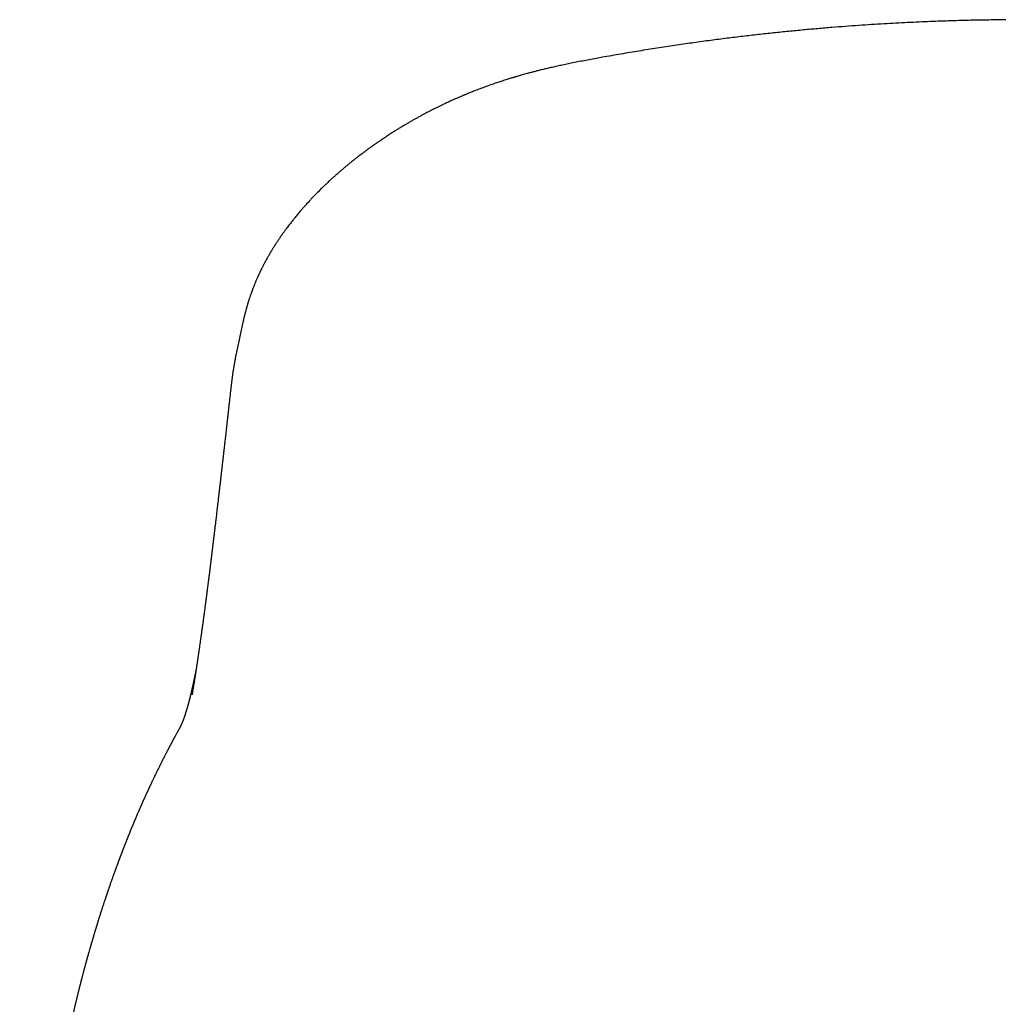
# Model space of a CAD drawing. Header units: millimetres. Extents: x 8 to 595, y 12 to 479.
# Tile 23 of 25: x 291 to 310, y 460 to 479. Entities that reach past the tile are written whole.
import ezdxf

# ---------------------------------------------------------------- set-up
doc = ezdxf.new("R2010")
doc.units = ezdxf.units.MM

msp = doc.modelspace()

# ---------------------------------------------------------------- linework, layer by layer
at = {"color": 7, "linetype": 'Continuous', "lineweight": 30}
for p, q in [((295.483, 473.358), (295.349, 472.738)), ((295.483, 473.353), (295.484, 473.357)), ((294.467, 465.949), (294.468, 465.956)), ((294.161, 465.179), (294.163, 465.181)), ((292.153, 459.811), (292.154, 459.816))]:
    msp.add_line(p, q, dxfattribs=at)
for points, knots in [([(319.626, 478.537), (319.561, 478.549), (319.399, 478.578), (319.143, 478.624), (318.859, 478.672), (318.581, 478.718), (318.31, 478.761), (318.048, 478.801), (317.793, 478.838), (317.545, 478.873), (317.301, 478.907), (317.062, 478.938), (316.827, 478.967), (316.6, 478.995), (316.379, 479.02), (316.165, 479.044), (315.957, 479.066), (315.756, 479.087), (315.562, 479.106), (315.375, 479.123), (315.195, 479.139), (315.021, 479.154), (314.855, 479.168), (314.695, 479.181), (314.538, 479.193), (314.383, 479.204), (314.231, 479.215), (314.088, 479.224), (313.953, 479.233), (313.831, 479.24), (313.72, 479.246), (313.619, 479.252), (313.526, 479.257), (313.44, 479.262), (313.361, 479.266), (313.289, 479.269), (313.22, 479.272), (313.153, 479.276), (313.05, 479.28), (312.912, 479.286), (312.736, 479.293), (312.548, 479.299), (312.348, 479.305), (312.136, 479.311), (311.916, 479.315), (311.688, 479.319), (311.453, 479.322), (311.209, 479.324), (310.958, 479.324), (310.698, 479.323), (310.465, 479.321), (310.261, 479.318), (310.084, 479.315), (309.901, 479.312), (309.711, 479.307), (309.513, 479.301), (309.308, 479.294), (309.096, 479.286), (308.876, 479.277), (308.648, 479.266), (308.415, 479.254), (308.175, 479.241), (307.93, 479.226), (307.678, 479.209), (307.418, 479.19), (307.148, 479.169), (306.87, 479.146), (306.584, 479.12), (306.292, 479.092), (305.994, 479.062), (305.691, 479.029), (305.383, 478.993), (305.069, 478.955), (304.745, 478.913), (304.413, 478.868), (304.072, 478.819), (303.725, 478.767), (303.371, 478.71), (303.01, 478.65), (302.677, 478.592), (302.465, 478.553), (302.374, 478.537)], [0, 0, 0, 0, 0.011616, 0.02883, 0.045643, 0.062054, 0.078063, 0.093395, 0.108339, 0.122895, 0.137063, 0.151121, 0.164774, 0.178023, 0.190868, 0.203309, 0.215345, 0.226977, 0.238204, 0.249027, 0.259445, 0.269459, 0.279068, 0.288272, 0.297072, 0.306284, 0.315007, 0.32324, 0.330983, 0.338236, 0.344392, 0.350145, 0.355495, 0.360442, 0.364986, 0.369057, 0.372885, 0.376773, 0.380731, 0.390436, 0.400539, 0.411038, 0.422728, 0.434874, 0.447475, 0.460533, 0.474046, 0.487984, 0.502377, 0.517223, 0.532524, 0.542375, 0.552434, 0.562891, 0.573782, 0.585105, 0.596861, 0.60905, 0.621672, 0.634727, 0.648215, 0.661883, 0.675969, 0.690472, 0.705393, 0.721014, 0.737068, 0.753554, 0.770474, 0.787825, 0.805289, 0.823169, 0.841468, 0.860183, 0.879711, 0.899673, 0.920069, 0.940901, 0.962166, 0.983866, 1, 1, 1, 1]), ([(302.374, 478.537), (302.329, 478.528), (302.241, 478.512), (302.111, 478.487), (301.987, 478.462), (301.869, 478.438), (301.758, 478.414), (301.655, 478.392), (301.558, 478.369), (301.468, 478.348), (301.384, 478.328), (301.305, 478.308), (301.234, 478.29), (301.169, 478.272), (301.111, 478.257), (301.059, 478.243), (301.015, 478.23), (300.973, 478.218), (300.934, 478.207), (300.9, 478.197), (300.876, 478.19), (300.857, 478.184), (300.838, 478.178), (300.813, 478.171), (300.783, 478.162), (300.748, 478.151), (300.706, 478.138), (300.661, 478.124), (300.614, 478.109), (300.568, 478.094), (300.523, 478.078), (300.451, 478.054), (300.355, 478.021), (300.236, 477.978), (300.144, 477.942), (300.073, 477.915), (300.024, 477.896), (299.977, 477.877), (299.933, 477.859), (299.897, 477.844), (299.87, 477.833), (299.848, 477.824), (299.825, 477.814), (299.798, 477.803), (299.767, 477.789), (299.731, 477.774), (299.692, 477.756), (299.637, 477.732), (299.571, 477.702), (299.495, 477.667), (299.427, 477.635), (299.367, 477.606), (299.316, 477.581), (299.27, 477.558), (299.232, 477.539), (299.202, 477.524), (299.177, 477.511), (299.151, 477.497), (299.117, 477.479), (299.074, 477.457), (299.022, 477.429), (298.966, 477.398), (298.906, 477.365), (298.844, 477.33), (298.78, 477.294), (298.715, 477.256), (298.657, 477.221), (298.61, 477.193), (298.576, 477.172), (298.547, 477.155), (298.525, 477.141), (298.51, 477.131), (298.499, 477.125), (298.489, 477.119), (298.477, 477.111), (298.46, 477.1), (298.433, 477.083), (298.398, 477.061), (298.36, 477.036), (298.329, 477.015), (298.303, 476.999), (298.283, 476.986), (298.265, 476.973), (298.249, 476.963), (298.235, 476.953), (298.222, 476.944), (298.208, 476.935), (298.192, 476.924), (298.173, 476.911), (298.151, 476.896), (298.129, 476.88), (298.107, 476.865), (298.087, 476.851), (298.064, 476.835), (298.04, 476.818), (298.015, 476.8), (297.993, 476.784), (297.976, 476.772), (297.963, 476.763), (297.952, 476.755), (297.939, 476.745), (297.921, 476.732), (297.893, 476.711), (297.858, 476.685), (297.818, 476.655), (297.784, 476.629), (297.755, 476.607), (297.731, 476.588), (297.711, 476.573), (297.693, 476.558), (297.671, 476.541), (297.645, 476.52), (297.616, 476.497), (297.587, 476.473), (297.56, 476.452), (297.536, 476.431), (297.513, 476.413), (297.494, 476.397), (297.479, 476.384), (297.467, 476.373), (297.454, 476.363), (297.439, 476.35), (297.42, 476.333), (297.398, 476.315), (297.374, 476.294), (297.352, 476.274), (297.331, 476.256), (297.312, 476.24), (297.296, 476.225), (297.279, 476.21), (297.258, 476.191), (297.233, 476.168), (297.204, 476.142), (297.175, 476.114), (297.145, 476.087), (297.118, 476.061), (297.091, 476.035), (297.063, 476.008), (297.032, 475.978), (297.001, 475.947), (296.971, 475.916), (296.942, 475.887), (296.914, 475.859), (296.887, 475.831), (296.862, 475.805), (296.837, 475.779), (296.812, 475.752), (296.787, 475.725), (296.76, 475.695), (296.733, 475.666), (296.71, 475.64), (296.691, 475.619), (296.676, 475.602), (296.663, 475.587), (296.648, 475.57), (296.629, 475.548), (296.605, 475.52), (296.579, 475.489), (296.551, 475.455), (296.524, 475.423), (296.498, 475.391), (296.475, 475.362), (296.452, 475.334), (296.428, 475.303), (296.402, 475.27), (296.375, 475.234), (296.349, 475.199), (296.325, 475.168), (296.307, 475.143), (296.29, 475.12), (296.273, 475.096), (296.255, 475.07), (296.234, 475.041), (296.215, 475.014), (296.199, 474.99), (296.185, 474.969), (296.171, 474.949), (296.159, 474.93), (296.147, 474.912), (296.136, 474.895), (296.124, 474.877), (296.11, 474.855), (296.094, 474.83), (296.078, 474.805), (296.063, 474.78), (296.048, 474.756), (296.031, 474.728), (296.014, 474.698), (295.996, 474.668), (295.98, 474.64), (295.963, 474.61), (295.945, 474.579), (295.928, 474.547), (295.914, 474.521), (295.903, 474.5), (295.894, 474.484), (295.885, 474.466), (295.874, 474.445), (295.863, 474.423), (295.852, 474.401), (295.843, 474.383), (295.835, 474.366), (295.827, 474.35), (295.818, 474.332), (295.808, 474.312), (295.799, 474.292), (295.791, 474.275), (295.785, 474.261), (295.779, 474.249), (295.773, 474.236), (295.766, 474.219), (295.757, 474.2), (295.748, 474.178), (295.739, 474.158), (295.73, 474.138), (295.722, 474.118), (295.709, 474.087), (295.693, 474.047), (295.675, 474.001), (295.659, 473.959), (295.645, 473.919), (295.633, 473.886), (295.624, 473.861), (295.618, 473.841), (295.61, 473.82), (295.602, 473.796), (295.595, 473.772), (295.588, 473.751), (295.582, 473.732), (295.576, 473.712), (295.57, 473.691), (295.564, 473.672), (295.559, 473.655), (295.554, 473.64), (295.551, 473.628), (295.548, 473.617), (295.545, 473.607), (295.541, 473.594), (295.537, 473.577), (295.532, 473.559), (295.527, 473.54), (295.523, 473.523), (295.518, 473.507), (295.514, 473.488), (295.508, 473.467), (295.503, 473.444), (295.497, 473.417), (295.489, 473.386), (295.485, 473.364), (295.482, 473.352)], [0, 0, 0, 0, 0.012685, 0.024874, 0.03654, 0.047661, 0.058216, 0.068016, 0.077242, 0.085883, 0.093929, 0.101518, 0.108472, 0.114783, 0.120446, 0.125458, 0.129814, 0.13359, 0.137782, 0.141132, 0.143636, 0.144979, 0.146843, 0.149246, 0.152189, 0.155751, 0.159876, 0.164525, 0.169224, 0.173844, 0.178385, 0.182846, 0.195618, 0.207675, 0.219148, 0.224389, 0.229523, 0.234548, 0.239311, 0.243511, 0.245847, 0.247967, 0.250322, 0.253178, 0.256535, 0.260393, 0.264739, 0.269166, 0.27804, 0.286373, 0.294165, 0.300474, 0.306281, 0.311421, 0.315892, 0.318937, 0.321604, 0.324511, 0.327888, 0.333332, 0.33929, 0.345762, 0.352741, 0.360222, 0.367657, 0.375528, 0.383835, 0.388622, 0.392788, 0.396328, 0.399244, 0.400841, 0.402161, 0.403203, 0.404521, 0.406642, 0.409564, 0.414808, 0.419619, 0.423985, 0.426755, 0.429305, 0.431617, 0.433688, 0.435518, 0.437107, 0.438808, 0.440754, 0.443256, 0.446281, 0.449305, 0.452143, 0.454795, 0.457261, 0.461131, 0.464445, 0.467352, 0.469888, 0.471293, 0.47258, 0.474297, 0.476654, 0.479651, 0.485736, 0.491128, 0.495824, 0.499839, 0.503258, 0.506093, 0.50811, 0.511087, 0.515158, 0.519418, 0.523499, 0.5274, 0.531013, 0.534292, 0.537087, 0.539399, 0.540894, 0.542642, 0.544896, 0.547654, 0.551197, 0.554699, 0.55816, 0.561513, 0.564297, 0.566421, 0.568926, 0.572174, 0.576189, 0.580694, 0.585327, 0.590086, 0.594557, 0.598398, 0.603023, 0.608148, 0.613353, 0.618359, 0.623174, 0.627868, 0.632455, 0.636639, 0.640855, 0.645125, 0.649484, 0.654229, 0.659544, 0.66353, 0.666782, 0.669483, 0.671709, 0.673948, 0.677629, 0.682152, 0.687363, 0.692547, 0.698007, 0.702781, 0.707222, 0.711718, 0.716205, 0.721541, 0.727218, 0.732769, 0.737549, 0.741534, 0.744572, 0.748118, 0.752137, 0.756578, 0.761234, 0.764508, 0.767678, 0.770703, 0.773574, 0.776214, 0.778617, 0.781248, 0.784319, 0.788538, 0.792277, 0.795594, 0.79927, 0.803258, 0.808057, 0.812357, 0.816229, 0.820557, 0.825216, 0.829941, 0.834373, 0.836638, 0.838863, 0.841461, 0.844469, 0.847864, 0.851036, 0.853707, 0.855821, 0.858158, 0.860791, 0.863723, 0.866713, 0.869189, 0.871126, 0.872608, 0.874433, 0.876798, 0.879702, 0.882697, 0.885846, 0.888581, 0.891108, 0.894093, 0.901917, 0.908122, 0.913804, 0.91944, 0.925063, 0.92755, 0.930214, 0.933278, 0.936742, 0.940285, 0.94325, 0.945771, 0.948546, 0.951738, 0.95432, 0.956849, 0.958979, 0.960708, 0.962038, 0.963414, 0.965192, 0.967613, 0.970468, 0.973166, 0.975537, 0.977583, 0.980247, 0.98334, 0.986965, 0.991012, 0.995355, 1, 1, 1, 1]), ([(295.349, 472.74), (295.347, 472.73), (295.343, 472.712), (295.338, 472.687), (295.334, 472.666), (295.33, 472.649), (295.327, 472.632), (295.323, 472.613), (295.318, 472.586), (295.312, 472.553), (295.307, 472.522), (295.302, 472.498), (295.299, 472.481), (295.297, 472.464), (295.294, 472.446), (295.291, 472.428), (295.288, 472.41), (295.285, 472.393), (295.283, 472.376), (295.281, 472.362), (295.279, 472.351), (295.277, 472.339), (295.275, 472.324), (295.272, 472.306), (295.269, 472.285), (295.266, 472.263), (295.263, 472.242), (295.261, 472.223), (295.259, 472.206), (295.257, 472.191), (295.255, 472.178), (295.254, 472.167), (295.252, 472.157), (295.251, 472.148), (295.25, 472.136), (295.248, 472.123), (295.246, 472.106), (295.244, 472.084), (295.24, 472.058), (295.237, 472.026), (295.233, 471.991), (295.228, 471.951), (295.225, 471.924), (295.224, 471.91)], [0, 0, 0, 0, 0.031663, 0.058665, 0.081039, 0.098818, 0.113134, 0.138748, 0.16151, 0.203151, 0.245291, 0.265682, 0.28506, 0.303413, 0.322374, 0.346226, 0.364592, 0.385066, 0.404316, 0.420286, 0.433001, 0.444193, 0.462232, 0.484741, 0.509914, 0.535708, 0.561819, 0.584924, 0.607152, 0.624197, 0.639457, 0.654253, 0.665155, 0.676032, 0.690142, 0.708496, 0.731049, 0.75774, 0.795133, 0.838239, 0.886887, 0.940881, 1, 1, 1, 1]), ([(295.224, 471.909), (295.22, 471.876), (295.213, 471.812), (295.202, 471.719), (295.193, 471.63), (295.183, 471.546), (295.174, 471.465), (295.165, 471.389), (295.157, 471.316), (295.15, 471.247), (295.142, 471.181), (295.135, 471.117), (295.128, 471.059), (295.122, 471.004), (295.116, 470.954), (295.111, 470.907), (295.106, 470.863), (295.102, 470.824), (295.098, 470.789), (295.094, 470.758), (295.091, 470.732), (295.089, 470.709), (295.087, 470.69), (295.085, 470.674), (295.083, 470.66), (295.082, 470.648), (295.081, 470.639), (295.079, 470.628), (295.078, 470.616), (295.076, 470.6), (295.074, 470.581), (295.072, 470.559), (295.069, 470.534), (295.065, 470.506), (295.062, 470.474), (295.058, 470.439), (295.053, 470.401), (295.049, 470.361), (295.043, 470.308), (295.035, 470.244), (295.026, 470.165), (295.017, 470.085), (295.008, 470.004), (294.999, 469.928), (294.99, 469.856), (294.983, 469.789), (294.975, 469.725), (294.968, 469.664), (294.961, 469.607), (294.955, 469.554), (294.949, 469.502), (294.943, 469.451), (294.937, 469.403), (294.932, 469.358), (294.927, 469.316), (294.922, 469.278), (294.918, 469.245), (294.915, 469.216), (294.912, 469.189), (294.909, 469.167), (294.907, 469.149), (294.905, 469.132), (294.903, 469.114), (294.9, 469.093), (294.897, 469.067), (294.893, 469.035), (294.889, 468.999), (294.884, 468.959), (294.875, 468.89), (294.866, 468.811), (294.855, 468.722), (294.846, 468.651), (294.837, 468.58), (294.828, 468.507), (294.819, 468.433), (294.81, 468.357), (294.802, 468.293), (294.795, 468.243), (294.791, 468.208), (294.787, 468.174), (294.783, 468.143), (294.779, 468.115), (294.776, 468.09), (294.773, 468.068), (294.77, 468.049), (294.768, 468.033), (294.767, 468.019), (294.765, 468.006), (294.763, 467.992), (294.761, 467.976), (294.759, 467.958), (294.756, 467.939), (294.754, 467.918), (294.75, 467.893), (294.747, 467.866), (294.743, 467.835), (294.739, 467.803), (294.734, 467.77), (294.73, 467.737), (294.726, 467.703), (294.718, 467.649), (294.708, 467.575), (294.699, 467.502), (294.692, 467.452), (294.688, 467.425), (294.685, 467.397), (294.681, 467.371), (294.678, 467.347), (294.675, 467.326), (294.672, 467.307), (294.67, 467.29), (294.668, 467.277), (294.667, 467.266), (294.665, 467.258), (294.665, 467.251), (294.664, 467.244), (294.663, 467.236), (294.661, 467.225), (294.659, 467.21), (294.656, 467.192), (294.654, 467.172), (294.651, 467.151), (294.648, 467.128), (294.644, 467.106), (294.641, 467.084), (294.638, 467.062), (294.633, 467.027), (294.627, 466.98), (294.619, 466.927), (294.613, 466.882), (294.607, 466.845), (294.602, 466.808), (294.596, 466.771), (294.592, 466.74), (294.588, 466.714), (294.585, 466.694), (294.582, 466.676), (294.58, 466.66), (294.578, 466.645), (294.575, 466.629), (294.573, 466.611), (294.57, 466.59), (294.566, 466.567), (294.562, 466.542), (294.558, 466.512), (294.553, 466.479), (294.547, 466.441), (294.542, 466.409), (294.538, 466.385), (294.535, 466.367), (294.533, 466.35), (294.53, 466.335), (294.528, 466.32), (294.526, 466.308), (294.524, 466.298), (294.523, 466.289), (294.522, 466.281), (294.521, 466.273), (294.519, 466.264), (294.517, 466.253), (294.515, 466.241), (294.513, 466.227), (294.511, 466.211), (294.508, 466.194), (294.505, 466.175), (294.501, 466.155), (294.498, 466.132), (294.494, 466.109), (294.49, 466.082), (294.485, 466.052), (294.479, 466.019), (294.473, 465.983), (294.469, 465.959), (294.467, 465.947)], [0, 0, 0, 0, 0.0125059, 0.0245188, 0.0360388, 0.047066, 0.0576004, 0.0676421, 0.0771911, 0.0862475, 0.0952069, 0.1036256, 0.1115038, 0.1188414, 0.1256385, 0.1318951, 0.1378904, 0.1432882, 0.1480887, 0.1522917, 0.1558974, 0.1588598, 0.1614346, 0.1637373, 0.1657678, 0.1671964, 0.1684507, 0.1697289, 0.171454, 0.17364, 0.1762357, 0.1792759, 0.1827607, 0.1866901, 0.1911476, 0.196066, 0.2014452, 0.2071841, 0.2128749, 0.2237878, 0.2343492, 0.2464639, 0.2580804, 0.2691988, 0.2795495, 0.2894278, 0.2988336, 0.3077671, 0.3162282, 0.324217, 0.3317361, 0.3395317, 0.3468566, 0.3537106, 0.360094, 0.3660067, 0.370878, 0.3753758, 0.3795001, 0.3832509, 0.3854583, 0.3879583, 0.3908521, 0.3941395, 0.3978207, 0.4029757, 0.4087458, 0.4150675, 0.4214664, 0.4414471, 0.452941, 0.4643687, 0.4758443, 0.4877075, 0.4999804, 0.512663, 0.5257553, 0.5318498, 0.538011, 0.5438404, 0.5491756, 0.5540166, 0.5582902, 0.5620871, 0.5654074, 0.5682512, 0.5703877, 0.5725131, 0.5749645, 0.5777421, 0.5808458, 0.5842757, 0.5880315, 0.5921135, 0.5971777, 0.6026678, 0.6084812, 0.6143781, 0.6203484, 0.6263922, 0.6325095, 0.6497106, 0.6674672, 0.6726311, 0.6778401, 0.6830935, 0.6881168, 0.6926888, 0.6967401, 0.7003563, 0.7035373, 0.7062832, 0.7081668, 0.7097718, 0.7110985, 0.7121927, 0.7135208, 0.7157971, 0.7186823, 0.7221764, 0.7261652, 0.7305344, 0.7349202, 0.7393147, 0.743718, 0.74813, 0.7525507, 0.7647526, 0.7769795, 0.7848212, 0.7925888, 0.8002822, 0.8079016, 0.8154112, 0.8199915, 0.8242084, 0.8280616, 0.8315513, 0.8346776, 0.8377289, 0.8418351, 0.8464303, 0.8515146, 0.8570878, 0.863037, 0.871195, 0.8797693, 0.8887597, 0.8927314, 0.896779, 0.900842, 0.9045596, 0.9078725, 0.9107324, 0.9132022, 0.9152816, 0.9169709, 0.9187001, 0.920777, 0.9232463, 0.9261078, 0.9293617, 0.9330083, 0.9370828, 0.9416059, 0.9465776, 0.9519978, 0.9578665, 0.9641836, 0.9722042, 0.9808472, 0.9901126, 1, 1, 1, 1]), ([(294.548, 466.448), (294.548, 466.447), (294.547, 466.443), (294.545, 466.436), (294.543, 466.425), (294.541, 466.412), (294.538, 466.396), (294.534, 466.379), (294.53, 466.36), (294.527, 466.342), (294.523, 466.325), (294.52, 466.31), (294.517, 466.293), (294.513, 466.277), (294.509, 466.259), (294.506, 466.242), (294.502, 466.226), (294.499, 466.212), (294.497, 466.199), (294.494, 466.187), (294.492, 466.176), (294.489, 466.164), (294.486, 466.149), (294.482, 466.133), (294.478, 466.116), (294.474, 466.098), (294.47, 466.08), (294.466, 466.061), (294.461, 466.042), (294.457, 466.023), (294.453, 466.005), (294.449, 465.987), (294.445, 465.971), (294.441, 465.955), (294.437, 465.94), (294.433, 465.924), (294.43, 465.909), (294.426, 465.894), (294.422, 465.88), (294.419, 465.867), (294.416, 465.856), (294.413, 465.845), (294.411, 465.835), (294.408, 465.825), (294.406, 465.815), (294.403, 465.805), (294.4, 465.794), (294.397, 465.782), (294.393, 465.769), (294.39, 465.756), (294.386, 465.742), (294.382, 465.728), (294.378, 465.715), (294.375, 465.702), (294.371, 465.69), (294.368, 465.68), (294.365, 465.67), (294.362, 465.659), (294.359, 465.649), (294.356, 465.638), (294.353, 465.628), (294.35, 465.618), (294.347, 465.608), (294.343, 465.598), (294.34, 465.588), (294.337, 465.578), (294.334, 465.568), (294.331, 465.559), (294.328, 465.551), (294.326, 465.545), (294.324, 465.538), (294.322, 465.531), (294.319, 465.524), (294.317, 465.517), (294.315, 465.51), (294.312, 465.504), (294.311, 465.499), (294.309, 465.495), (294.308, 465.492), (294.307, 465.489), (294.307, 465.487), (294.306, 465.485), (294.305, 465.482), (294.303, 465.478), (294.302, 465.474), (294.3, 465.47), (294.299, 465.466), (294.297, 465.461), (294.295, 465.457), (294.294, 465.452), (294.292, 465.448), (294.291, 465.445), (294.29, 465.441), (294.288, 465.438), (294.287, 465.435), (294.286, 465.431), (294.284, 465.427), (294.282, 465.423), (294.281, 465.419), (294.279, 465.415), (294.277, 465.41), (294.276, 465.406), (294.274, 465.402), (294.272, 465.398), (294.271, 465.394), (294.269, 465.391), (294.268, 465.388), (294.267, 465.385), (294.265, 465.382), (294.264, 465.379), (294.262, 465.375), (294.261, 465.371), (294.259, 465.368), (294.257, 465.364), (294.256, 465.361), (294.255, 465.358), (294.253, 465.355), (294.252, 465.353), (294.251, 465.351), (294.25, 465.348), (294.249, 465.345), (294.247, 465.342), (294.245, 465.338), (294.244, 465.335), (294.242, 465.331), (294.241, 465.328), (294.239, 465.324), (294.237, 465.321), (294.235, 465.317), (294.233, 465.313), (294.231, 465.309), (294.229, 465.305), (294.227, 465.301), (294.226, 465.298), (294.224, 465.295), (294.223, 465.292), (294.221, 465.289), (294.219, 465.285), (294.217, 465.282), (294.215, 465.278), (294.213, 465.274), (294.21, 465.269), (294.208, 465.264), (294.205, 465.258), (294.201, 465.252), (294.197, 465.245), (294.193, 465.237), (294.189, 465.229), (294.184, 465.221), (294.179, 465.211), (294.174, 465.202), (294.169, 465.192), (294.165, 465.185), (294.163, 465.182)], [0, 0, 0, 0, 0.001299, 0.004746, 0.008648, 0.014287, 0.020681, 0.02783, 0.03579, 0.044592, 0.050811, 0.05739, 0.064331, 0.071632, 0.079294, 0.086903, 0.09396, 0.100464, 0.106415, 0.111813, 0.116658, 0.121179, 0.128551, 0.136273, 0.144361, 0.152678, 0.161468, 0.170731, 0.180457, 0.190124, 0.199263, 0.208052, 0.216489, 0.224628, 0.232954, 0.241357, 0.249838, 0.258218, 0.266076, 0.273394, 0.280317, 0.285869, 0.291573, 0.29743, 0.303438, 0.309698, 0.316413, 0.323715, 0.331604, 0.34008, 0.349243, 0.358345, 0.367283, 0.375968, 0.383985, 0.391284, 0.397862, 0.405696, 0.413353, 0.421081, 0.428879, 0.436747, 0.444681, 0.452227, 0.46013, 0.468574, 0.477417, 0.485938, 0.491764, 0.497381, 0.503205, 0.509487, 0.516227, 0.523426, 0.531006, 0.536394, 0.541154, 0.545285, 0.548788, 0.551099, 0.55339, 0.556093, 0.559209, 0.563037, 0.567346, 0.572136, 0.577408, 0.58277, 0.587775, 0.593215, 0.598159, 0.602607, 0.606558, 0.610751, 0.615202, 0.620048, 0.625289, 0.630925, 0.636785, 0.642759, 0.648846, 0.655046, 0.661359, 0.667583, 0.673375, 0.678433, 0.683101, 0.687429, 0.692167, 0.697561, 0.703022, 0.709025, 0.715478, 0.721608, 0.727238, 0.732279, 0.736837, 0.740911, 0.744514, 0.749621, 0.755015, 0.760695, 0.766662, 0.772993, 0.778693, 0.784782, 0.791263, 0.798135, 0.805398, 0.812769, 0.820725, 0.827854, 0.834156, 0.839631, 0.844475, 0.849501, 0.8549, 0.860672, 0.866818, 0.872148, 0.87813, 0.884765, 0.892054, 0.899996, 0.908594, 0.917846, 0.927754, 0.938319, 0.94954, 0.961202, 0.973498, 0.986431, 1, 1, 1, 1]), ([(294.161, 465.179), (294.158, 465.172), (294.151, 465.16), (294.142, 465.142), (294.132, 465.125), (294.123, 465.109), (294.115, 465.093), (294.107, 465.078), (294.099, 465.065), (294.093, 465.052), (294.086, 465.04), (294.08, 465.028), (294.074, 465.017), (294.068, 465.007), (294.063, 464.997), (294.059, 464.989), (294.054, 464.98), (294.05, 464.973), (294.046, 464.966), (294.043, 464.96), (294.04, 464.954), (294.037, 464.947), (294.032, 464.939), (294.026, 464.928), (294.021, 464.917), (294.014, 464.905), (294.008, 464.893), (294.001, 464.88), (293.994, 464.867), (293.987, 464.852), (293.978, 464.835), (293.968, 464.817), (293.958, 464.798), (293.949, 464.779), (293.939, 464.76), (293.929, 464.741), (293.92, 464.723), (293.912, 464.707), (293.903, 464.69), (293.895, 464.675), (293.887, 464.659), (293.879, 464.644), (293.871, 464.627), (293.863, 464.61), (293.854, 464.593), (293.845, 464.575), (293.834, 464.553), (293.821, 464.527), (293.806, 464.498), (293.794, 464.471), (293.783, 464.449), (293.774, 464.432), (293.766, 464.414), (293.757, 464.398), (293.75, 464.383), (293.744, 464.37), (293.738, 464.358), (293.732, 464.346), (293.726, 464.333), (293.719, 464.318), (293.71, 464.3), (293.7, 464.278), (293.689, 464.256), (293.678, 464.233), (293.669, 464.214), (293.661, 464.197), (293.655, 464.183), (293.648, 464.17), (293.642, 464.156), (293.635, 464.142), (293.629, 464.129), (293.624, 464.117), (293.618, 464.106), (293.613, 464.095), (293.609, 464.085), (293.605, 464.076), (293.601, 464.068), (293.598, 464.061), (293.594, 464.054), (293.59, 464.045), (293.586, 464.036), (293.581, 464.025), (293.576, 464.014), (293.57, 464.002), (293.565, 463.99), (293.556, 463.97), (293.544, 463.944), (293.529, 463.912), (293.517, 463.885), (293.508, 463.864), (293.501, 463.85), (293.495, 463.835), (293.489, 463.821), (293.483, 463.809), (293.479, 463.799), (293.475, 463.791), (293.471, 463.782), (293.468, 463.775), (293.465, 463.767), (293.462, 463.76), (293.458, 463.751), (293.453, 463.741), (293.448, 463.73), (293.443, 463.717), (293.437, 463.705), (293.432, 463.693), (293.427, 463.681), (293.422, 463.67), (293.417, 463.658), (293.412, 463.646), (293.404, 463.629), (293.395, 463.607), (293.384, 463.583), (293.376, 463.563), (293.369, 463.547), (293.362, 463.531), (293.356, 463.516), (293.35, 463.502), (293.345, 463.49), (293.34, 463.479), (293.336, 463.47), (293.333, 463.462), (293.329, 463.453), (293.326, 463.445), (293.322, 463.436), (293.318, 463.427), (293.314, 463.417), (293.309, 463.406), (293.305, 463.394), (293.3, 463.382), (293.294, 463.37), (293.289, 463.357), (293.281, 463.337), (293.27, 463.31), (293.256, 463.277), (293.245, 463.25), (293.237, 463.229), (293.231, 463.214), (293.225, 463.2), (293.219, 463.186), (293.214, 463.173), (293.209, 463.161), (293.204, 463.149), (293.199, 463.137), (293.195, 463.125), (293.19, 463.114), (293.186, 463.103), (293.181, 463.092), (293.177, 463.081), (293.172, 463.07), (293.168, 463.058), (293.163, 463.047), (293.159, 463.035), (293.154, 463.025), (293.15, 463.014), (293.146, 463.004), (293.143, 462.994), (293.139, 462.985), (293.135, 462.975), (293.131, 462.965), (293.126, 462.953), (293.122, 462.941), (293.117, 462.929), (293.112, 462.916), (293.107, 462.903), (293.102, 462.891), (293.098, 462.879), (293.093, 462.868), (293.089, 462.856), (293.085, 462.845), (293.081, 462.835), (293.077, 462.826), (293.074, 462.817), (293.071, 462.809), (293.068, 462.803), (293.066, 462.796), (293.064, 462.791), (293.062, 462.786), (293.06, 462.781), (293.058, 462.776), (293.056, 462.771), (293.053, 462.763), (293.05, 462.755), (293.047, 462.746), (293.043, 462.737), (293.039, 462.726), (293.035, 462.716), (293.031, 462.704), (293.026, 462.692), (293.022, 462.679), (293.014, 462.658), (293.002, 462.628), (292.988, 462.589), (292.977, 462.558), (292.969, 462.538), (292.965, 462.527), (292.961, 462.516), (292.958, 462.506), (292.954, 462.497), (292.951, 462.489), (292.949, 462.482), (292.946, 462.475), (292.944, 462.469), (292.942, 462.464), (292.94, 462.458), (292.938, 462.452), (292.936, 462.446), (292.933, 462.44), (292.931, 462.432), (292.928, 462.424), (292.924, 462.415), (292.921, 462.405), (292.917, 462.394), (292.913, 462.382), (292.908, 462.37), (292.898, 462.342), (292.882, 462.296), (292.859, 462.231), (292.841, 462.179), (292.829, 462.145), (292.823, 462.128), (292.818, 462.111), (292.812, 462.096), (292.807, 462.081), (292.802, 462.068), (292.798, 462.055), (292.795, 462.044), (292.791, 462.034), (292.788, 462.024), (292.784, 462.014), (292.781, 462.004), (292.777, 461.993), (292.773, 461.982), (292.769, 461.97), (292.765, 461.958), (292.761, 461.945), (292.756, 461.931), (292.752, 461.917), (292.747, 461.903), (292.742, 461.889), (292.736, 461.871), (292.729, 461.851), (292.721, 461.826), (292.714, 461.802), (292.706, 461.779), (292.699, 461.756), (292.691, 461.735), (292.685, 461.715), (292.679, 461.696), (292.673, 461.678), (292.667, 461.66), (292.661, 461.641), (292.655, 461.621), (292.647, 461.597), (292.638, 461.569), (292.628, 461.535), (292.619, 461.509), (292.613, 461.489), (292.609, 461.476), (292.605, 461.463), (292.601, 461.45), (292.597, 461.438), (292.594, 461.427), (292.59, 461.416), (292.587, 461.406), (292.584, 461.396), (292.582, 461.388), (292.579, 461.38), (292.577, 461.372), (292.574, 461.364), (292.572, 461.356), (292.569, 461.346), (292.565, 461.334), (292.562, 461.322), (292.558, 461.309), (292.554, 461.296), (292.549, 461.282), (292.545, 461.268), (292.541, 461.254), (292.536, 461.239), (292.531, 461.223), (292.527, 461.207), (292.522, 461.19), (292.516, 461.172), (292.511, 461.154), (292.505, 461.135), (292.501, 461.119), (292.496, 461.105), (292.493, 461.094), (292.49, 461.082), (292.486, 461.071), (292.483, 461.061), (292.481, 461.051), (292.478, 461.042), (292.476, 461.034), (292.473, 461.026), (292.471, 461.02), (292.47, 461.014), (292.468, 461.008), (292.467, 461.003), (292.465, 460.999), (292.464, 460.993), (292.462, 460.986), (292.459, 460.978), (292.457, 460.97), (292.454, 460.961), (292.452, 460.951), (292.449, 460.941), (292.446, 460.93), (292.442, 460.919), (292.439, 460.907), (292.432, 460.883), (292.423, 460.85), (292.411, 460.809), (292.4, 460.771), (292.392, 460.74), (292.386, 460.717), (292.381, 460.702), (292.377, 460.687), (292.373, 460.673), (292.37, 460.66), (292.366, 460.648), (292.364, 460.638), (292.361, 460.628), (292.359, 460.62), (292.357, 460.612), (292.355, 460.605), (292.353, 460.6), (292.352, 460.595), (292.351, 460.59), (292.349, 460.585), (292.347, 460.578), (292.346, 460.571), (292.344, 460.564), (292.341, 460.555), (292.339, 460.546), (292.336, 460.537), (292.334, 460.529), (292.332, 460.52), (292.329, 460.511), (292.327, 460.503), (292.323, 460.489), (292.318, 460.47), (292.312, 460.446), (292.306, 460.423), (292.3, 460.401), (292.294, 460.38), (292.289, 460.359), (292.284, 460.34), (292.28, 460.323), (292.276, 460.308), (292.272, 460.293), (292.268, 460.28), (292.265, 460.267), (292.262, 460.256), (292.26, 460.247), (292.258, 460.239), (292.256, 460.232), (292.255, 460.226), (292.253, 460.219), (292.251, 460.213), (292.249, 460.205), (292.247, 460.195), (292.244, 460.184), (292.241, 460.172), (292.238, 460.159), (292.234, 460.145), (292.231, 460.131), (292.227, 460.116), (292.223, 460.101), (292.219, 460.084), (292.214, 460.065), (292.209, 460.045), (292.204, 460.023), (292.199, 460.004), (292.195, 459.987), (292.192, 459.973), (292.188, 459.958), (292.184, 459.944), (292.181, 459.928), (292.177, 459.911), (292.172, 459.894), (292.168, 459.877), (292.164, 459.86), (292.16, 459.844), (292.157, 459.828), (292.154, 459.817), (292.153, 459.812)], [0, 0, 0, 0, 0.003806, 0.007462, 0.010968, 0.014325, 0.017531, 0.020587, 0.023331, 0.025942, 0.028419, 0.030763, 0.032973, 0.03505, 0.036993, 0.038803, 0.04048, 0.042023, 0.043409, 0.044666, 0.045794, 0.046796, 0.048803, 0.050919, 0.053145, 0.05548, 0.057925, 0.060479, 0.063143, 0.065862, 0.069523, 0.073223, 0.076963, 0.080742, 0.084562, 0.088359, 0.091816, 0.095152, 0.098367, 0.101459, 0.104431, 0.107581, 0.11083, 0.114177, 0.117622, 0.121165, 0.124785, 0.130555, 0.136423, 0.142389, 0.145995, 0.149496, 0.152876, 0.156134, 0.159271, 0.161651, 0.163963, 0.166302, 0.168695, 0.171141, 0.175218, 0.179437, 0.183786, 0.188238, 0.192791, 0.19539, 0.198021, 0.200685, 0.203379, 0.206034, 0.208553, 0.210934, 0.213135, 0.215205, 0.217143, 0.218949, 0.220285, 0.221662, 0.223119, 0.224656, 0.226588, 0.228634, 0.230791, 0.233062, 0.235445, 0.237934, 0.244281, 0.250542, 0.256717, 0.259598, 0.26246, 0.26526, 0.267916, 0.270427, 0.272132, 0.273762, 0.275318, 0.2768, 0.278208, 0.279568, 0.280996, 0.283095, 0.285351, 0.287762, 0.29033, 0.292414, 0.294589, 0.296851, 0.299123, 0.301384, 0.303634, 0.308894, 0.314093, 0.317159, 0.320203, 0.323212, 0.326079, 0.328782, 0.331322, 0.333119, 0.334825, 0.336438, 0.337963, 0.339523, 0.341187, 0.342952, 0.344821, 0.346888, 0.349068, 0.351361, 0.353766, 0.356266, 0.358768, 0.365074, 0.371295, 0.377429, 0.380291, 0.383102, 0.385801, 0.388387, 0.390859, 0.393218, 0.395463, 0.397597, 0.39977, 0.402078, 0.403986, 0.405977, 0.408051, 0.410209, 0.412428, 0.414618, 0.416733, 0.418775, 0.420741, 0.422633, 0.42445, 0.426193, 0.427954, 0.429923, 0.432019, 0.434244, 0.436595, 0.439075, 0.441681, 0.44372, 0.445831, 0.448013, 0.450194, 0.452244, 0.45416, 0.455942, 0.45759, 0.458956, 0.460215, 0.461365, 0.462408, 0.463343, 0.46417, 0.464908, 0.466095, 0.467435, 0.46893, 0.470579, 0.472382, 0.474339, 0.476325, 0.478448, 0.480708, 0.483064, 0.485436, 0.492584, 0.499863, 0.507273, 0.509345, 0.511417, 0.513379, 0.515198, 0.516874, 0.51838, 0.519749, 0.520979, 0.522071, 0.523044, 0.524013, 0.52507, 0.526217, 0.527454, 0.528779, 0.530194, 0.531958, 0.533843, 0.53585, 0.537979, 0.540229, 0.542544, 0.553484, 0.565963, 0.578493, 0.581747, 0.584872, 0.587861, 0.590716, 0.593436, 0.596021, 0.598126, 0.600131, 0.602038, 0.603846, 0.605623, 0.607464, 0.609406, 0.611447, 0.613588, 0.615876, 0.618267, 0.620763, 0.623341, 0.625911, 0.628463, 0.630998, 0.635479, 0.639902, 0.644268, 0.648533, 0.652657, 0.656638, 0.660478, 0.663601, 0.666814, 0.670133, 0.673559, 0.677091, 0.680729, 0.686596, 0.692612, 0.698778, 0.701129, 0.703501, 0.705893, 0.70821, 0.710397, 0.712452, 0.714376, 0.716169, 0.717907, 0.7195, 0.72095, 0.722276, 0.723642, 0.725081, 0.727019, 0.729076, 0.731252, 0.733547, 0.735961, 0.738494, 0.740992, 0.743596, 0.74631, 0.749133, 0.752066, 0.755107, 0.758258, 0.761518, 0.764887, 0.768365, 0.770365, 0.772399, 0.774468, 0.776488, 0.778371, 0.780117, 0.781725, 0.78321, 0.784555, 0.78576, 0.786824, 0.787748, 0.788572, 0.789449, 0.790395, 0.791681, 0.793076, 0.794579, 0.796191, 0.797911, 0.79974, 0.801677, 0.803723, 0.805875, 0.808068, 0.816768, 0.823448, 0.830206, 0.837042, 0.839749, 0.842468, 0.845161, 0.847699, 0.85007, 0.852275, 0.854028, 0.855658, 0.857167, 0.858554, 0.859819, 0.860727, 0.861559, 0.862406, 0.86338, 0.864482, 0.86571, 0.867066, 0.86855, 0.87016, 0.871898, 0.873353, 0.874886, 0.876442, 0.877982, 0.879507, 0.883836, 0.888031, 0.892093, 0.896021, 0.899815, 0.903476, 0.907003, 0.909822, 0.91251, 0.915063, 0.917482, 0.919768, 0.921919, 0.923293, 0.924605, 0.925857, 0.927048, 0.928181, 0.929348, 0.930594, 0.932474, 0.934511, 0.936705, 0.939056, 0.941564, 0.944169, 0.946852, 0.949601, 0.952417, 0.956097, 0.959886, 0.963782, 0.967787, 0.970359, 0.972974, 0.975632, 0.978288, 0.980858, 0.984013, 0.987027, 0.989902, 0.992636, 0.995231, 0.997685, 1, 1, 1, 1]), ([(292.153, 459.811), (292.151, 459.806), (292.147, 459.789), (292.14, 459.76), (292.132, 459.726), (292.125, 459.694), (292.117, 459.659), (292.108, 459.624), (292.101, 459.592), (292.094, 459.564), (292.088, 459.538), (292.083, 459.516), (292.078, 459.495), (292.073, 459.476), (292.068, 459.455), (292.063, 459.433), (292.058, 459.41), (292.053, 459.389), (292.049, 459.371), (292.045, 459.356), (292.042, 459.344), (292.039, 459.332), (292.036, 459.319), (292.033, 459.304), (292.028, 459.284), (292.022, 459.259), (292.016, 459.233), (292.01, 459.208), (292.005, 459.185), (291.999, 459.162), (291.994, 459.137), (291.987, 459.11), (291.98, 459.081), (291.973, 459.049), (291.966, 459.018), (291.959, 458.99), (291.953, 458.964), (291.947, 458.937), (291.94, 458.91), (291.934, 458.883), (291.929, 458.861), (291.924, 458.841), (291.92, 458.823), (291.917, 458.809), (291.914, 458.796), (291.911, 458.784), (291.908, 458.769), (291.903, 458.751), (291.898, 458.73), (291.893, 458.708), (291.888, 458.686), (291.884, 458.667), (291.878, 458.644), (291.872, 458.615), (291.863, 458.578), (291.853, 458.536), (291.843, 458.49), (291.832, 458.445), (291.822, 458.402), (291.813, 458.363), (291.805, 458.329), (291.798, 458.299), (291.792, 458.273), (291.787, 458.249), (291.781, 458.223), (291.774, 458.194), (291.767, 458.162), (291.758, 458.126), (291.75, 458.088), (291.741, 458.049), (291.731, 458.007), (291.722, 457.97), (291.715, 457.939), (291.71, 457.916), (291.705, 457.896), (291.701, 457.876), (291.696, 457.854), (291.69, 457.828), (291.683, 457.801), (291.677, 457.773), (291.672, 457.749), (291.667, 457.727), (291.662, 457.706), (291.657, 457.685), (291.651, 457.661), (291.645, 457.634), (291.639, 457.608), (291.634, 457.586), (291.63, 457.569), (291.628, 457.556), (291.625, 457.544), (291.622, 457.531), (291.618, 457.515), (291.614, 457.497), (291.609, 457.476), (291.604, 457.454), (291.599, 457.432), (291.594, 457.411), (291.59, 457.39), (291.585, 457.37), (291.58, 457.347), (291.574, 457.322), (291.568, 457.294), (291.562, 457.268), (291.557, 457.245), (291.552, 457.226), (291.548, 457.207), (291.544, 457.188), (291.539, 457.166), (291.533, 457.141), (291.527, 457.113), (291.52, 457.086), (291.515, 457.062), (291.51, 457.04), (291.505, 457.018), (291.5, 456.994), (291.494, 456.968), (291.488, 456.94), (291.482, 456.915), (291.477, 456.892), (291.472, 456.871), (291.467, 456.851), (291.462, 456.829), (291.457, 456.803), (291.451, 456.776), (291.445, 456.75), (291.439, 456.726), (291.435, 456.706), (291.43, 456.686), (291.423, 456.656), (291.414, 456.615), (291.403, 456.567), (291.393, 456.522), (291.383, 456.476), (291.372, 456.426), (291.36, 456.374), (291.349, 456.324), (291.339, 456.281), (291.331, 456.245), (291.326, 456.219), (291.32, 456.195), (291.316, 456.175), (291.311, 456.155), (291.307, 456.134), (291.301, 456.111), (291.296, 456.085), (291.29, 456.059), (291.284, 456.034), (291.28, 456.013), (291.275, 455.992), (291.27, 455.971), (291.265, 455.947), (291.259, 455.918), (291.251, 455.882), (291.242, 455.842), (291.232, 455.798), (291.222, 455.752), (291.211, 455.703), (291.2, 455.653), (291.189, 455.602), (291.177, 455.549), (291.166, 455.501), (291.158, 455.463), (291.152, 455.435), (291.146, 455.407), (291.139, 455.377), (291.132, 455.346), (291.125, 455.314), (291.118, 455.282), (291.112, 455.252), (291.106, 455.224), (291.1, 455.2), (291.096, 455.18), (291.092, 455.16), (291.087, 455.138), (291.082, 455.114), (291.076, 455.087), (291.069, 455.057), (291.062, 455.026), (291.056, 454.997), (291.052, 454.98), (291.051, 454.973)], [0, 0, 0, 0, 0.0036516, 0.0126505, 0.020406, 0.0275031, 0.0356494, 0.0449546, 0.0517175, 0.0583349, 0.0644583, 0.0701374, 0.0740295, 0.0784158, 0.083296, 0.0886703, 0.0942083, 0.0990934, 0.1032055, 0.1065445, 0.1091252, 0.1117107, 0.1147323, 0.1181897, 0.1220831, 0.1286458, 0.1347513, 0.1403467, 0.1454318, 0.1508204, 0.1561933, 0.1622426, 0.1689684, 0.1763707, 0.1839484, 0.1898212, 0.1952458, 0.2012061, 0.2083515, 0.2134495, 0.2187168, 0.2233116, 0.2271835, 0.2303324, 0.2327645, 0.2353301, 0.2386315, 0.2426688, 0.247442, 0.2527123, 0.2576337, 0.26203, 0.2659016, 0.2726596, 0.2804803, 0.2901155, 0.3004441, 0.3102454, 0.3195676, 0.32837, 0.3356203, 0.3420262, 0.3475876, 0.3524397, 0.3578116, 0.3639986, 0.3710007, 0.3787933, 0.3868932, 0.3951675, 0.4039953, 0.4132054, 0.4187259, 0.4235296, 0.4276168, 0.4314465, 0.4360395, 0.4414339, 0.4476153, 0.4536112, 0.4588566, 0.4633517, 0.4672667, 0.4716816, 0.4766894, 0.4823626, 0.4881675, 0.4929931, 0.4961237, 0.4986057, 0.5007017, 0.5033663, 0.5066868, 0.5105865, 0.5151191, 0.5197616, 0.5239653, 0.5287696, 0.532834, 0.5367202, 0.5412776, 0.5465148, 0.5523895, 0.5579636, 0.5624713, 0.5664032, 0.5698481, 0.5736619, 0.5780593, 0.5830405, 0.5893206, 0.5949933, 0.5998596, 0.6039227, 0.608045, 0.6129148, 0.618191, 0.6239408, 0.6291699, 0.6337355, 0.6376378, 0.6414037, 0.6458333, 0.6509349, 0.6566687, 0.6620996, 0.6667563, 0.6707421, 0.6742537, 0.6782591, 0.6883073, 0.6986969, 0.7065861, 0.7149119, 0.7255262, 0.7358342, 0.7450826, 0.7551193, 0.760598, 0.7657962, 0.7703813, 0.7743531, 0.7778642, 0.7817524, 0.7862246, 0.7912808, 0.7965469, 0.8013332, 0.8055011, 0.8090653, 0.812931, 0.8176343, 0.8231753, 0.8293697, 0.8380995, 0.8458603, 0.8546831, 0.8643051, 0.8735055, 0.8827897, 0.8931952, 0.9037367, 0.9094871, 0.9144991, 0.9196275, 0.9251653, 0.931091, 0.9370278, 0.9430022, 0.948849, 0.9539691, 0.9583884, 0.9619941, 0.9654245, 0.9694189, 0.9739782, 0.9790574, 0.9840376, 0.9905125, 0.9964634, 1, 1, 1, 1])]:
    msp.add_open_spline(points, degree=3, knots=knots, dxfattribs=at)

doc.saveas('drawing.dxf')
